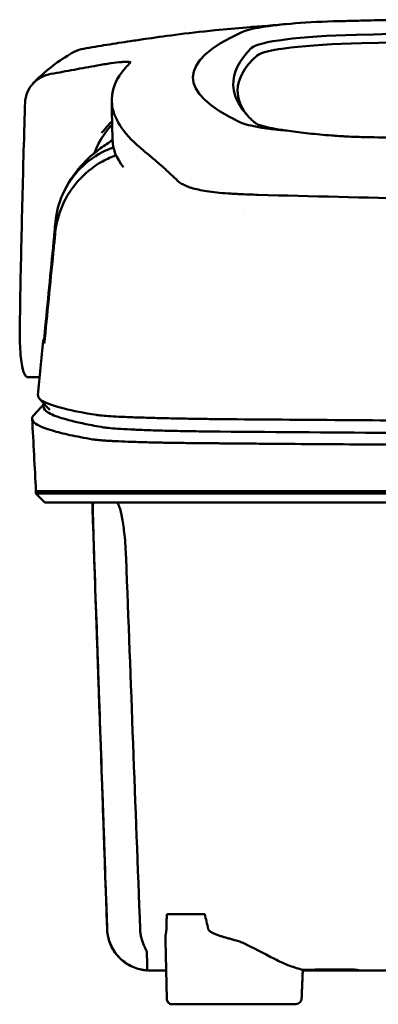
# Model space of a CAD drawing. Header units: millimetres. Extents: x 290 to 890, y 15 to 814.
# Tile 5 of 12: x 510 to 543, y 726 to 813. Entities that reach past the tile are written whole.
import ezdxf

# ---------------------------------------------------------------- set-up
doc = ezdxf.new("R2010")
doc.units = ezdxf.units.MM
doc.layers.add('Visible (ISO)', color=7, linetype='Continuous', lineweight=50)

msp = doc.modelspace()

# ---------------------------------------------------------------- linework, layer by layer
at = {"layer": 'Visible (ISO)'}
for p, q in [((530.015, 797.825), (530.024, 797.825)), ((512.287, 781.488), (511.24, 781.488)), ((511.757, 778.108), (512.696, 779.095)), ((511.951, 771.318), (517.302, 771.318)), ((511.951, 771.117), (511.951, 771.318)), ((517.325, 771.318), (517.302, 771.318)), ((517.325, 771.318), (528.29, 771.318)), ((528.38, 771.318), (528.29, 771.318)), ((528.38, 771.318), (590.023, 771.318)), ((512.756, 770.312), (511.951, 771.117)), ((516.99, 769.809), (517.014, 769.809)), ((523.629, 733.593), (527.017, 733.593)), ((527.978, 731.793), (527.978, 731.794)), ((527.993, 731.788), (527.993, 731.787)), ((523.628, 726.035), (523.499, 731.223)), ((540.295, 728.563), (535.757, 728.563)), ((540.295, 728.563), (540.295, 728.64)), ((535.038, 725.545), (524.099, 725.545))]:
    msp.add_line(p, q, dxfattribs=at)
for centre, major_axis, ratio, start_param, end_param in [((541.576, 811.922), (11.62, -0.008), 0.117057, 2.527526, 2.891655), ((541.392, 811.947), (11.395, -0.001), 0.116501, 1.781282, 2.52747), ((644.475, 759.295), (-491.039, 0), 0.112496, 4.925773, 4.928853), ((589.924, 787.621), (225.492, 0.002), 0.110939, 1.570719, 1.791596), ((666.886, 808.244), (140.93, 0.029), 0.116446, 2.892175, 3.388046), ((543.181, 810.701), (12.06, -0.005), 0.112737, 1.791766, 3.029303), ((589.946, 787.59), (-227.223, 0), 0.106767, 4.71241, 4.92951), ((777.453, 808.048), (247.896, 0.399), 0.112494, 3.026338, 3.14596), ((543.574, 810.033), (11.958, 0), 0.106769, 1.787974, 3.024834), ((776.206, 807.047), (-246.265, 0), 0.106767, 6.163675, 6.283184), ((846.93, 761), (-328.583, 44.868), 0.123507, 6.188163, 6.200241), ((2172.545, 767.297), (-1662.18, -0.149), 0.85466, 6.255847, 6.257756), ((541.694, 804.565), (11.832, 0.02), 0.1161, 3.386388, 3.747718), ((524.719, 799.013), (-8, 0), 0.941628, 5.682982, 5.950394), ((774.383, 802.742), (-255.609, 0), 0.112496, 0.002074, 0.087879), ((531.816, 799.345), (-7.019, -0.248), 0.209962, 0.510009, 0.541864), ((772.524, 784.717), (-259.925, 0), 0.034069, 6.258567, 6.308615), ((646.175, 825.736), (-131.694, -46.074), 0.097566, 0.177551, 0.181879), ((532.366, 777.466), (15.81, -0.255), 0.013999, 1.814143, 1.864666), ((521.694, 777.045), (4.064, -0.085), 0.06622, 3.560328, 3.573474), ((529.704, 776.784), (8.722, -0.051), 0.018129, 4.550228, 4.559677), ((517.021, 775.942), (-0.118, 0.018), 0.055246, 1.360606, 1.559875), ((529.477, 776.917), (9.456, 0.138), 0.140036, 4.558691, 4.567892), ((460.156, 770.564), (-100.955, 2891.748), 0.019629, 4.711443, 4.711617), ((540.395, 728.563), (0.392, 0), 0.000189, 0.428233, 0.567381)]:
    msp.add_ellipse(centre, major_axis=major_axis, ratio=ratio, start_param=start_param, end_param=end_param, dxfattribs=at)
for points, knots in [([(544.636, 813.376), (543.694, 813.356), (542.756, 813.335), (541.372, 813.303), (541.181, 813.298), (540.489, 813.281)], [-0.8458994, -0.8458994, -0.8458994, -0.8458994, -0.3752076, -0.3752076, -0.1515992, -0.1515992, -0.1515992, -0.1515992]), ([(521.719, 811.659), (523.168, 811.872), (525.322, 812.172), (528.871, 812.532), (529.811, 812.617), (530.754, 812.692)], [0, 0, 0, 0, 0.4392287, 0.4392287, 0.5941548, 0.5941548, 0.5941548, 0.5941548]), ([(521.687, 811.654), (521.467, 811.621), (521.248, 811.589), (520.808, 811.526), (520.589, 811.495), (520.373, 811.465)], [0, 0, 0, 0, 0.0665895, 0.0665895, 0.1345736, 0.1345736, 0.1345736, 0.1345736]), ([(515.136, 810.395), (515.211, 810.44), (515.287, 810.481), (515.625, 810.644), (515.903, 810.734), (516.188, 810.782)], [-0.1127941, -0.1127941, -0.1127941, -0.1127941, -0.0866991, -0.0866991, -0.0000252, -0.0000252, -0.0000252, -0.0000252]), ([(520.37, 811.465), (519.672, 811.357), (518.976, 811.247), (517.582, 811.019), (516.885, 810.902), (516.188, 810.783)], [0.000028, 0.000028, 0.000028, 0.000028, 0.211767, 0.211767, 0.4239683, 0.4239683, 0.4239683, 0.4239683]), ([(520.373, 811.465), (520.372, 811.465), (520.371, 811.465), (520.37, 811.465), (520.37, 811.465), (520.37, 811.465)], [0.000000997, 0.000000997, 0.000000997, 0.000000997, 0.0001839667, 0.0001839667, 0.000312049, 0.000312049, 0.000312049, 0.000312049]), ([(513.29, 808.538), (513.979, 808.664), (514.669, 808.79), (516.047, 809.04), (516.736, 809.165), (517.424, 809.29)], [0.0000116, 0.0000116, 0.0000116, 0.0000116, 0.2114776, 0.2114776, 0.4225254, 0.4225254, 0.4225254, 0.4225254]), ([(519.588, 809.598), (519.319, 809.575), (518.995, 809.537), (518.442, 809.459), (518.242, 809.428), (517.837, 809.363), (517.632, 809.327), (517.425, 809.29)], [0, 0, 0, 0, 0.1260356, 0.1260356, 0.192084, 0.192084, 0.2556621, 0.2556621, 0.2556621, 0.2556621]), ([(521.573, 801.681), (519.895, 803.036), (518.949, 804.389), (518.533, 807.104), (519.179, 808.228), (519.935, 809.076)], [0, 0, 0, 0, 3.35024, 3.35024, 6.902449, 6.902449, 6.902449, 6.902449]), ([(520.377, 809.542), (520.403, 809.582), (520.351, 809.607), (520.106, 809.628), (519.914, 809.623), (519.666, 809.604)], [0, 0, 0, 0, 0.1204642, 0.1204642, 0.2420244, 0.2420244, 0.2420244, 0.2420244]), ([(520.354, 809.516), (520.359, 809.521), (520.364, 809.525), (520.371, 809.534), (520.374, 809.538), (520.377, 809.542)], [0, 0, 0, 0, 0.01190192, 0.01190192, 0.02379969, 0.02379969, 0.02379969, 0.02379969]), ([(513.29, 808.538), (512.974, 808.481), (512.672, 808.374), (512.121, 808.077), (511.875, 807.886), (511.456, 807.431), (511.29, 807.164), (511.057, 806.594), (510.992, 806.287), (510.983, 805.98)], [-0.4076943, -0.4076943, -0.4076943, -0.4076943, -0.3108189, -0.3108189, -0.2123555, -0.2123555, -0.10788, -0.10788, -0.000002, -0.000002, -0.000002, -0.000002]), ([(529.56, 807.527), (529.585, 806.901), (529.798, 806.276), (530.439, 805.275), (530.749, 804.899), (531.221, 804.43), (531.32, 804.336), (531.548, 804.128), (531.685, 804.012), (532.89, 803.699), (533.623, 803.572), (534.525, 803.461)], [2.930381, 2.930381, 2.930381, 2.930381, 4.072753, 4.072753, 4.762452, 4.762452, 4.934856, 4.934856, 5.145284, 5.145284, 5.311389, 5.311389, 5.311389, 5.311389]), ([(518.743, 804.351), (518.616, 804.213), (518.487, 804.069), (518.266, 803.816), (518.175, 803.709), (517.933, 803.42), (517.823, 803.28), (517.812, 803.27)], [-0.01145823, -0.01145823, -0.01145823, -0.01145823, -0.00744532, -0.00744532, -0.00463647, -0.00463647, 0, 0, 0, 0]), ([(531.972, 803.765), (532.321, 803.707), (532.71, 803.653), (533.564, 803.551), (534.029, 803.504), (534.525, 803.461)], [-0.3736448, -0.3736448, -0.3736448, -0.3736448, -0.187366, -0.187366, -0.0000172, -0.0000172, -0.0000172, -0.0000172]), ([(510.899, 803.268), (510.814, 800.425), (510.74, 797.582), (510.61, 791.896), (510.555, 789.053), (510.509, 786.21)], [-1.996171, -1.996171, -1.996171, -1.996171, -0.998042, -0.998042, -0.000001, -0.000001, -0.000001, -0.000001]), ([(534.525, 803.461), (535.066, 803.38), (535.661, 803.304), (536.937, 803.166), (537.615, 803.103), (538.325, 803.046)], [0.0000437, 0.0000437, 0.0000437, 0.0000437, 0.2355373, 0.2355373, 0.4693483, 0.4693483, 0.4693483, 0.4693483]), ([(538.325, 803.046), (538.546, 803.028), (538.769, 803.012), (539.242, 802.982), (539.466, 802.969), (539.672, 802.959)], [0, 0, 0, 0, 0.0725125, 0.0725125, 0.1522142, 0.1522142, 0.1522142, 0.1522142]), ([(539.672, 802.959), (540.252, 802.93), (540.691, 802.918), (542.03, 802.886), (542.928, 802.864), (543.827, 802.841)], [0.1522142, 0.1522142, 0.1522142, 0.1522142, 0.3763363, 0.3763363, 0.8296812, 0.8296812, 0.8296812, 0.8296812]), ([(513.691, 795.333), (513.773, 796.187), (513.992, 797.023), (514.679, 798.573), (515.142, 799.28), (516.27, 800.517), (517.006, 801.116), (518.252, 801.741), (518.572, 801.87), (518.867, 801.972)], [-0.7441004, -0.7441004, -0.7441004, -0.7441004, -0.5496874, -0.5496874, -0.3565169, -0.3565169, -0.159797, -0.159797, -0.0894613, -0.0894613, -0.0894613, -0.0894613]), ([(514.348, 797.826), (515.228, 799.793), (516.564, 801.061), (518.079, 802.174), (518.43, 802.408), (518.776, 802.619)], [0, 0, 0, 0, 1.483168, 1.483168, 1.942831, 1.942831, 1.942831, 1.942831]), ([(513.669, 794.347), (513.752, 795.189), (513.969, 796.02), (514.65, 797.583), (515.111, 798.308), (516.236, 799.592), (516.967, 800.224), (518.316, 800.972), (518.738, 801.151), (519.105, 801.281)], [0, 0, 0, 0, 0.2548242, 0.2548242, 0.5112444, 0.5112444, 0.772586, 0.772586, 0.8990175, 0.8990175, 0.8990175, 0.8990175]), ([(521.573, 801.681), (521.713, 801.568), (521.858, 801.448), (522.158, 801.198), (522.312, 801.068), (522.472, 800.934)], [-0.5571002, -0.5571002, -0.5571002, -0.5571002, -0.2776825, -0.2776825, 0, 0, 0, 0]), ([(522.472, 800.934), (522.79, 800.664), (523.135, 800.355), (523.644, 799.893), (523.798, 799.753), (523.953, 799.61)], [-1.0557156, -1.0557156, -1.0557156, -1.0557156, -0.5320191, -0.5320191, -0.3144541, -0.3144541, -0.3144541, -0.3144541]), ([(524.94, 798.749), (524.875, 798.788), (524.815, 798.826), (524.708, 798.905), (524.66, 798.945), (524.618, 798.985)], [0, 0, 0, 0, 0.0612215, 0.0612215, 0.1224979, 0.1224979, 0.1224979, 0.1224979]), ([(524.94, 798.749), (525.042, 798.689), (525.157, 798.631), (525.416, 798.518), (525.559, 798.463), (525.716, 798.41)], [-0.1913093, -0.1913093, -0.1913093, -0.1913093, -0.095663, -0.095663, 0, 0, 0, 0]), ([(529.109, 797.878), (528.403, 797.922), (527.75, 797.99), (526.649, 798.161), (526.195, 798.26), (525.829, 798.373)], [0, 0, 0, 0, 0.2294851, 0.2294851, 0.4401307, 0.4401307, 0.4401307, 0.4401307]), ([(530.015, 797.825), (529.862, 797.834), (529.71, 797.842), (529.408, 797.859), (529.258, 797.868), (529.109, 797.878)], [0, 0, 0, 0, 0.04848689, 0.04848689, 0.0969233, 0.0969233, 0.0969233, 0.0969233]), ([(530.024, 797.825), (530.311, 797.81), (530.6, 797.796), (531.188, 797.773), (531.487, 797.762), (531.788, 797.754)], [-0.1838567, -0.1838567, -0.1838567, -0.1838567, -0.0928152, -0.0928152, 0, 0, 0, 0]), ([(589.614, 796.957), (579.929, 796.959), (570.25, 797.026), (550.922, 797.291), (541.292, 797.49), (531.788, 797.754)], [0.032666, 0.032666, 0.032666, 0.032666, 2.938218, 2.938218, 5.868286, 5.868286, 5.868286, 5.868286]), ([(512.737, 785.43), (512.998, 788.141), (513.26, 790.854), (513.521, 793.565), (513.578, 794.154), (513.634, 794.744), (513.691, 795.333)], [0.478961, 0.478961, 0.478961, 0.478961, 8.650914, 8.650914, 8.650914, 10.427614, 10.427614, 10.427614, 10.427614]), ([(512.741, 784.934), (513.008, 787.641), (513.274, 790.345), (513.542, 793.053), (513.584, 793.485), (513.627, 793.916), (513.669, 794.347)], [0.46186, 0.46186, 0.46186, 0.46186, 8.654063, 8.654063, 8.654063, 9.958979, 9.958979, 9.958979, 9.958979]), ([(510.509, 786.21), (510.498, 785.501), (510.503, 784.85), (510.558, 783.528), (510.618, 782.915), (510.786, 782.063), (510.883, 781.787), (511.061, 781.552), (511.127, 781.505), (511.211, 781.489), (511.226, 781.488), (511.24, 781.488)], [-1.124441, -1.124441, -1.124441, -1.124441, -0.875496, -0.875496, -0.555624, -0.555624, -0.282571, -0.282571, -0.140757, -0.140757, -0.112162, -0.112162, -0.112162, -0.112162]), ([(512.678, 784.936), (512.679, 784.938), (512.682, 784.949), (512.689, 784.993), (512.693, 785.024), (512.703, 785.111), (512.709, 785.165), (512.718, 785.247), (512.722, 785.282), (512.73, 785.355), (512.733, 785.392), (512.737, 785.43)], [-0.06600544, -0.06600544, -0.06600544, -0.06600544, -0.05210622, -0.05210622, -0.03882665, -0.03882665, -0.02244269, -0.02244269, -0.01122716, -0.01122716, 0, 0, 0, 0]), ([(512.683, 784.492), (512.685, 784.49), (512.687, 784.498), (512.694, 784.534), (512.698, 784.561), (512.708, 784.636), (512.714, 784.686), (512.723, 784.763), (512.727, 784.796), (512.734, 784.863), (512.738, 784.898), (512.741, 784.934)], [0, 0, 0, 0, 0.01799222, 0.01799222, 0.0374351, 0.0374351, 0.06445247, 0.06445247, 0.08202888, 0.08202888, 0.09959211, 0.09959211, 0.09959211, 0.09959211]), ([(512.132, 779.878), (512.117, 779.723), (512.225, 779.567), (512.457, 779.413), (512.822, 779.168), (513.496, 778.924), (514.472, 778.683), (515.241, 778.493), (516.201, 778.304), (517.346, 778.117)], [51.780318, 51.780318, 51.780318, 51.780318, 65.647729, 65.647729, 65.647729, 87.530305, 87.530305, 87.530305, 104.770272, 104.770272, 104.770272, 104.770272]), ([(512.7, 779.09), (512.68, 779.063), (512.664, 779.037), (512.652, 779.01), (512.562, 778.82), (512.642, 778.629), (512.89, 778.439), (513.139, 778.249), (513.557, 778.059), (514.142, 777.87), (514.728, 777.681), (515.483, 777.493), (516.404, 777.305), (516.884, 777.208), (517.409, 777.11), (517.979, 777.013)], [0.0467643, 0.0467643, 0.0467643, 0.0467643, 0.04907017, 0.04907017, 0.04907017, 0.06542689, 0.06542689, 0.06542689, 0.08178362, 0.08178362, 0.08178362, 0.09814034, 0.09814034, 0.09814034, 0.10666345, 0.10666345, 0.10666345, 0.10666345]), ([(511.757, 778.108), (511.661, 778.006), (511.612, 777.905), (511.61, 777.646), (511.723, 777.489), (512.119, 777.215), (512.352, 777.098), (512.872, 776.893), (513.13, 776.805), (513.862, 776.587), (514.38, 776.456), (515.572, 776.197), (516.245, 776.068), (516.995, 775.939)], [-6.22343, -6.22343, -6.22343, -6.22343, -5.351502, -5.351502, -4.007016, -4.007016, -3.000502, -3.000502, -2.247226, -2.247226, -1.120907, -1.120907, 0, 0, 0, 0]), ([(517.467, 778.098), (517.606, 778.079), (517.793, 778.06), (518.023, 778.042), (518.254, 778.023), (518.531, 778.005), (518.848, 777.987), (519.165, 777.97), (519.527, 777.952), (519.924, 777.935), (520.322, 777.919), (520.762, 777.903), (521.232, 777.887), (521.703, 777.872), (522.212, 777.857), (522.746, 777.843), (523.281, 777.83), (523.85, 777.817), (524.439, 777.805), (525.027, 777.793), (525.645, 777.782), (526.276, 777.772), (526.77, 777.764), (527.277, 777.757), (527.79, 777.751)], [0, 0, 0, 0, 1.921104, 1.921104, 1.921104, 3.842208, 3.842208, 3.842208, 5.763312, 5.763312, 5.763312, 7.684416, 7.684416, 7.684416, 9.60552, 9.60552, 9.60552, 11.526625, 11.526625, 11.526625, 13.447729, 13.447729, 13.447729, 14.949954, 14.949954, 14.949954, 14.949954]), ([(528.56, 777.742), (535.668, 777.681), (542.878, 777.63), (550.11, 777.591), (557.343, 777.551), (564.652, 777.523), (571.956, 777.505), (577.965, 777.49), (584, 777.483), (590.024, 777.483)], [0, 0, 0, 0, 21.882576, 21.882576, 21.882576, 43.765152, 43.765152, 43.765152, 61.766885, 61.766885, 61.766885, 61.766885]), ([(518.001, 777.009), (518.149, 776.985), (518.354, 776.961), (518.608, 776.937), (518.862, 776.914), (519.172, 776.891), (519.526, 776.869), (519.88, 776.847), (520.287, 776.826), (520.732, 776.807), (521.177, 776.787), (521.672, 776.768), (522.198, 776.751), (522.725, 776.734), (523.295, 776.719), (523.89, 776.705), (524.485, 776.691), (525.118, 776.678), (525.767, 776.667), (526.092, 776.662), (526.426, 776.657), (526.762, 776.653), (526.929, 776.65), (527.1, 776.648), (527.27, 776.646), (527.44, 776.644), (527.614, 776.642), (527.786, 776.641), (527.854, 776.64), (527.922, 776.639), (527.99, 776.639), (528.058, 776.638), (528.127, 776.637), (528.195, 776.637), (528.229, 776.636), (528.262, 776.636), (528.295, 776.636)], [0, 0, 0, 0, 0.00216284, 0.00216284, 0.00216284, 0.00432572, 0.00432572, 0.00432572, 0.0064886, 0.0064886, 0.0064886, 0.00865148, 0.00865148, 0.00865148, 0.01081436, 0.01081436, 0.01081436, 0.01297724, 0.01297724, 0.01297724, 0.01405868, 0.01405868, 0.01405868, 0.0145994, 0.0145994, 0.0145994, 0.01514012, 0.01514012, 0.01514012, 0.01535374, 0.01535374, 0.01535374, 0.01556736, 0.01556736, 0.01556736, 0.01567089, 0.01567089, 0.01567089, 0.01567089]), ([(528.377, 776.635), (533.664, 776.589), (539.004, 776.549), (544.364, 776.516), (549.724, 776.482), (555.126, 776.454), (560.537, 776.432), (565.948, 776.41), (571.39, 776.394), (576.83, 776.384), (581.222, 776.377), (585.625, 776.373), (590.023, 776.373)], [0, 0, 0, 0, 0.01635215, 0.01635215, 0.01635215, 0.03270429, 0.03270429, 0.03270429, 0.04905643, 0.04905643, 0.04905643, 0.06225952, 0.06225952, 0.06225952, 0.06225952]), ([(517.018, 775.936), (517.108, 775.922), (517.216, 775.908), (517.47, 775.882), (517.618, 775.869), (517.895, 775.847), (518.015, 775.838), (518.317, 775.819), (518.505, 775.808), (518.823, 775.79), (518.944, 775.784), (519.406, 775.762), (519.776, 775.747), (520.406, 775.723), (520.645, 775.715), (521.142, 775.699), (521.4, 775.692), (521.899, 775.678), (522.138, 775.672), (522.809, 775.656), (523.254, 775.647), (524.056, 775.632), (524.406, 775.627), (525.029, 775.618), (525.298, 775.614), (525.774, 775.608), (525.978, 775.605), (526.339, 775.602), (526.493, 775.6), (526.765, 775.597), (526.881, 775.596), (527.172, 775.594), (527.347, 775.592), (527.697, 775.59), (527.873, 775.589), (528.049, 775.587)], [-1.679207, -1.679207, -1.679207, -1.679207, -1.548784, -1.548784, -1.41563, -1.41563, -1.32558, -1.32558, -1.204178, -1.204178, -1.134257, -1.134257, -0.946443, -0.946443, -0.838704, -0.838704, -0.731055, -0.731055, -0.637098, -0.637098, -0.473724, -0.473724, -0.352581, -0.352581, -0.262746, -0.262746, -0.196047, -0.196047, -0.146434, -0.146434, -0.109476, -0.109476, -0.054468, -0.054468, 0, 0, 0, 0]), ([(528.135, 775.587), (528.203, 775.586), (528.294, 775.586), (528.489, 775.584), (528.578, 775.583), (528.844, 775.581), (529.022, 775.579), (529.554, 775.575), (529.91, 775.572), (530.976, 775.563), (531.688, 775.557), (533.827, 775.54), (535.256, 775.529), (539.554, 775.497), (542.431, 775.478), (547.242, 775.448), (549.171, 775.437), (553.681, 775.413), (556.264, 775.4), (561.44, 775.378), (564.033, 775.369), (570.52, 775.348), (574.42, 775.339), (580.274, 775.329), (582.224, 775.327), (586.124, 775.324), (588.074, 775.323), (590.023, 775.323)], [-6.255822, -6.255822, -6.255822, -6.255822, -6.222837, -6.222837, -6.195433, -6.195433, -6.140619, -6.140619, -6.030972, -6.030972, -5.8116, -5.8116, -5.372567, -5.372567, -4.493566, -4.493566, -3.9071, -3.9071, -3.124844, -3.124844, -2.342742, -2.342742, -1.17034, -1.17034, -0.584842, -0.584842, 0, 0, 0, 0]), ([(528.38, 771.117), (528.095, 771.117), (527.812, 771.117), (527.014, 771.117), (526.679, 771.117), (526.132, 771.117), (525.918, 771.117), (525.446, 771.117), (525.189, 771.117), (524.593, 771.117), (524.257, 771.117), (523.796, 771.117), (523.664, 771.117), (523.045, 771.117), (522.577, 771.117), (521.981, 771.117), (521.832, 771.117), (521.454, 771.117), (521.229, 771.117), (520.846, 771.117), (520.685, 771.117), (520.066, 771.117), (519.644, 771.117), (519.163, 771.117), (519.064, 771.117), (518.838, 771.117), (518.714, 771.117), (518.419, 771.117), (518.256, 771.117), (517.982, 771.117), (517.866, 771.117), (517.693, 771.117), (517.63, 771.117), (517.283, 771.117), (516.949, 771.117), (516.35, 771.117), (515.977, 771.117), (515.165, 771.117), (514.744, 771.117), (514.152, 771.117), (513.951, 771.117), (513.551, 771.117), (513.357, 771.117), (512.98, 771.117), (512.804, 771.117), (512.48, 771.117), (512.339, 771.117), (512.105, 771.117), (512.022, 771.117), (511.961, 771.117), (511.951, 771.117), (511.951, 771.117)], [0.000001, 0.000001, 0.000001, 0.000001, 0.08808, 0.08808, 0.153158, 0.153158, 0.19567, 0.19567, 0.24803, 0.24803, 0.3189, 0.3189, 0.34781, 0.34781, 0.455565, 0.455565, 0.492277, 0.492277, 0.550462, 0.550462, 0.594927, 0.594927, 0.725708, 0.725708, 0.761138, 0.761138, 0.809194, 0.809194, 0.881386, 0.881386, 0.94288, 0.94288, 0.982933, 0.982933, 1.178377, 1.178377, 1.561095, 1.561095, 2.071598, 2.071598, 2.3634, 2.3634, 2.696721, 2.696721, 3.077716, 3.077716, 3.511094, 3.511094, 4.007579, 4.007579, 4.251218, 4.251218, 4.251218, 4.251218]), ([(528.573, 770.312), (528.555, 770.312), (528.537, 770.312), (528.52, 770.312), (528.508, 770.312), (528.496, 770.312), (528.484, 770.312), (528.45, 770.312), (528.417, 770.312), (528.383, 770.312), (528.35, 770.312), (528.317, 770.312), (528.283, 770.312), (528.215, 770.312), (528.147, 770.312), (528.078, 770.312), (528.01, 770.312), (527.942, 770.312), (527.874, 770.312), (527.702, 770.312), (527.529, 770.312), (527.359, 770.312), (527.189, 770.312), (527.018, 770.312), (526.851, 770.312), (526.516, 770.312), (526.182, 770.312), (525.857, 770.312), (525.209, 770.312), (524.577, 770.312), (523.983, 770.312), (523.389, 770.312), (522.82, 770.312), (522.295, 770.312), (521.77, 770.312), (521.277, 770.312), (520.833, 770.312), (520.389, 770.312), (519.984, 770.312), (519.632, 770.312), (519.28, 770.312), (518.973, 770.312), (518.721, 770.312), (518.595, 770.312), (518.481, 770.312), (518.381, 770.312), (518.331, 770.312), (518.284, 770.312), (518.241, 770.312), (518.219, 770.312), (518.198, 770.312), (518.179, 770.312), (518.169, 770.312), (518.159, 770.312), (518.149, 770.312), (518.144, 770.312), (518.14, 770.312), (518.135, 770.312), (518.13, 770.312), (518.126, 770.312), (518.121, 770.312), (518.119, 770.312), (518.116, 770.312), (518.114, 770.312), (518.109, 770.312), (518.105, 770.312), (518.101, 770.312), (518.096, 770.312), (518.092, 770.312), (518.088, 770.312), (518.079, 770.312), (518.07, 770.312), (518.062, 770.312), (518.045, 770.312), (518.027, 770.312), (518.01, 770.312), (517.976, 770.312), (517.942, 770.312), (517.908, 770.312), (517.84, 770.312), (517.773, 770.312), (517.706, 770.312), (517.573, 770.312), (517.443, 770.312), (517.315, 770.312), (517.059, 770.312), (516.814, 770.312), (516.58, 770.312), (516.117, 770.312), (515.696, 770.312), (515.317, 770.312), (514.938, 770.312), (514.6, 770.312), (514.305, 770.312), (513.715, 770.312), (513.293, 770.312), (513.04, 770.312), (512.851, 770.312), (512.756, 770.312), (512.756, 770.312)], [0, 0, 0, 0, 0.00005479, 0.00005479, 0.00005479, 0.00009238, 0.00009238, 0.00009238, 0.0001964, 0.0001964, 0.0001964, 0.00030042, 0.00030042, 0.00030042, 0.00051448, 0.00051448, 0.00051448, 0.00072853, 0.00072853, 0.00072853, 0.00127035, 0.00127035, 0.00127035, 0.00181217, 0.00181217, 0.00181217, 0.00289581, 0.00289581, 0.00289581, 0.00506308, 0.00506308, 0.00506308, 0.00723036, 0.00723036, 0.00723036, 0.00939764, 0.00939764, 0.00939764, 0.01156492, 0.01156492, 0.01156492, 0.0137322, 0.0137322, 0.0137322, 0.01481584, 0.01481584, 0.01481584, 0.01535766, 0.01535766, 0.01535766, 0.01562857, 0.01562857, 0.01562857, 0.01576402, 0.01576402, 0.01576402, 0.01583175, 0.01583175, 0.01583175, 0.01589948, 0.01589948, 0.01589948, 0.01593706, 0.01593706, 0.01593706, 0.0160022, 0.0160022, 0.0160022, 0.01606733, 0.01606733, 0.01606733, 0.0161976, 0.0161976, 0.0161976, 0.01645814, 0.01645814, 0.01645814, 0.01697921, 0.01697921, 0.01697921, 0.01802136, 0.01802136, 0.01802136, 0.02010566, 0.02010566, 0.02010566, 0.02427426, 0.02427426, 0.02427426, 0.03250315, 0.03250315, 0.03250315, 0.04073203, 0.04073203, 0.04073203, 0.0571898, 0.0571898, 0.0571898, 0.06950332, 0.06950332, 0.06950332, 0.06950332]), ([(517.15, 765.366), (517.138, 765.717), (517.126, 766.065), (517.103, 766.762), (517.092, 767.107), (517.065, 767.969), (517.051, 768.453), (517.032, 769.321), (517.027, 769.682), (517.031, 770.071), (517.035, 770.175), (517.043, 770.263), (517.046, 770.282), (517.052, 770.306), (517.055, 770.312), (517.059, 770.312)], [-0.7832646, -0.7832646, -0.7832646, -0.7832646, -0.67808, -0.67808, -0.5686815, -0.5686815, -0.3918502, -0.3918502, -0.1975597, -0.1975597, -0.0863588, -0.0863588, -0.041796, -0.041796, -0.000001, -0.000001, -0.000001, -0.000001]), ([(519.116, 770.312), (519.154, 770.312), (519.192, 770.287), (519.282, 770.176), (519.333, 770.074), (519.475, 769.688), (519.565, 769.329), (519.722, 768.462), (519.79, 767.975), (519.882, 767.109), (519.912, 766.763), (519.96, 766.066), (519.979, 765.717), (519.992, 765.366)], [-0.7882083, -0.7882083, -0.7882083, -0.7882083, -0.7012895, -0.7012895, -0.5899546, -0.5899546, -0.394282, -0.394282, -0.2150839, -0.2150839, -0.105375, -0.105375, -0.000001, -0.000001, -0.000001, -0.000001]), ([(668.095, 771.117), (668.095, 771.117), (668.067, 771.117), (667.917, 771.117), (667.751, 771.117), (667.237, 771.117), (666.867, 771.117), (666.155, 771.117), (665.883, 771.117), (665.26, 771.117), (664.906, 771.117), (664.11, 771.117), (663.665, 771.117), (663.045, 771.117), (662.783, 771.117), (662.577, 771.117), (662.504, 771.117), (662.296, 771.117), (662.151, 771.117), (661.902, 771.117), (661.812, 771.117), (661.568, 771.117), (661.405, 771.117), (661.047, 771.117), (660.851, 771.117), (660.47, 771.117), (660.29, 771.117), (659.83, 771.117), (659.541, 771.117), (659.021, 771.117), (658.796, 771.117), (658.336, 771.117), (658.101, 771.117), (657.71, 771.117), (657.558, 771.117), (657.213, 771.117), (657.018, 771.117), (656.56, 771.117), (656.296, 771.117), (655.854, 771.117), (655.681, 771.117), (655.112, 771.117), (654.709, 771.117), (652.967, 771.116), (652.24, 771.117), (647.878, 771.117), (645.376, 771.117), (640.511, 771.117), (638.15, 771.117), (631.35, 771.117), (626.898, 771.117), (620.471, 771.117), (618.511, 771.117), (614.712, 771.117), (612.875, 771.117), (609.308, 771.117), (607.58, 771.117), (599.368, 771.117), (592.872, 771.117), (583.937, 771.117), (581.497, 771.117), (574.789, 771.117), (570.524, 771.117), (564.674, 771.117), (563.08, 771.117), (558.703, 771.117), (555.923, 771.117), (548.987, 771.117), (544.84, 771.117), (536.579, 771.117), (532.467, 771.117), (528.38, 771.117)], [4.259276, 4.259276, 4.259276, 4.259276, 4.670353, 4.670353, 5.333093, 5.333093, 6.087544, 6.087544, 6.48643, 6.48643, 6.916955, 6.916955, 7.375465, 7.375465, 7.508459, 7.508459, 7.569769, 7.569769, 7.664913, 7.664913, 7.713725, 7.713725, 7.791614, 7.791614, 7.873119, 7.873119, 7.940289, 7.940289, 8.037054, 8.037054, 8.105988, 8.105988, 8.173685, 8.173685, 8.21539, 8.21539, 8.267249, 8.267249, 8.334795, 8.334795, 8.377608, 8.377608, 8.47358, 8.47358, 8.783476, 8.783476, 9.196774, 9.196774, 9.584439, 9.584439, 10.310287, 10.310287, 10.628298, 10.628298, 10.925673, 10.925673, 11.204895, 11.204895, 12.251527, 12.251527, 12.644845, 12.644845, 13.333545, 13.333545, 13.591652, 13.591652, 14.043256, 14.043256, 14.721038, 14.721038, 15.399535, 15.399535, 15.399535, 15.399535]), ([(667.29, 770.312), (667.29, 770.312), (667.279, 770.312), (667.258, 770.312), (667.173, 770.312), (666.918, 770.312), (666.495, 770.312), (666.072, 770.312), (665.479, 770.312), (664.72, 770.312), (664.34, 770.312), (663.918, 770.312), (663.455, 770.312), (663.224, 770.312), (662.981, 770.312), (662.729, 770.312), (662.603, 770.312), (662.474, 770.312), (662.342, 770.312), (662.277, 770.312), (662.21, 770.312), (662.143, 770.312), (662.11, 770.312), (662.076, 770.312), (662.042, 770.312), (662.025, 770.312), (662.008, 770.312), (661.991, 770.312), (661.983, 770.312), (661.974, 770.312), (661.966, 770.312), (661.961, 770.312), (661.957, 770.312), (661.953, 770.312), (661.949, 770.312), (661.944, 770.312), (661.94, 770.312), (661.938, 770.312), (661.935, 770.312), (661.933, 770.312), (661.927, 770.312), (661.921, 770.312), (661.916, 770.312), (661.91, 770.312), (661.904, 770.312), (661.898, 770.312), (661.886, 770.312), (661.874, 770.312), (661.862, 770.312), (661.837, 770.312), (661.81, 770.312), (661.783, 770.312), (661.738, 770.312), (661.69, 770.312), (661.639, 770.312), (661.588, 770.312), (661.533, 770.312), (661.476, 770.312), (661.361, 770.312), (661.231, 770.312), (661.09, 770.312), (660.808, 770.312), (660.471, 770.312), (660.092, 770.312), (659.712, 770.312), (659.28, 770.312), (658.811, 770.312), (658.343, 770.312), (657.826, 770.312), (657.28, 770.312), (656.733, 770.312), (656.144, 770.312), (655.533, 770.312), (654.921, 770.312), (654.273, 770.312), (653.612, 770.312), (653.281, 770.312), (652.941, 770.312), (652.6, 770.312), (652.43, 770.312), (652.257, 770.312), (652.084, 770.312), (651.912, 770.312), (651.737, 770.312), (651.563, 770.312), (651.468, 770.312), (651.373, 770.312), (651.278, 770.312), (651.072, 770.312), (650.866, 770.312), (650.659, 770.312), (650.311, 770.312), (649.962, 770.312), (649.613, 770.312), (649.264, 770.312), (648.915, 770.312), (648.566, 770.312), (647.977, 770.312), (647.387, 770.312), (646.797, 770.312), (646.206, 770.312), (645.615, 770.312), (645.024, 770.312), (643.842, 770.312), (642.657, 770.312), (641.472, 770.312), (638.803, 770.312), (636.121, 770.312), (633.437, 770.312), (630.753, 770.312), (628.056, 770.312), (625.358, 770.312), (619.963, 770.312), (614.533, 770.312), (609.101, 770.312), (606.385, 770.312), (603.66, 770.312), (600.939, 770.312), (598.218, 770.312), (595.489, 770.312), (592.766, 770.312), (591.152, 770.312), (589.537, 770.312), (587.924, 770.312), (584.292, 770.312), (580.658, 770.312), (577.032, 770.312), (571.591, 770.312), (566.149, 770.312), (560.737, 770.312), (555.326, 770.312), (549.923, 770.312), (544.563, 770.312), (539.202, 770.312), (533.861, 770.312), (528.573, 770.312)], [0.3330934, 0.3330934, 0.3330934, 0.3330934, 0.3372182, 0.3372182, 0.3372182, 0.3535986, 0.3535986, 0.3535986, 0.369979, 0.369979, 0.369979, 0.3781692, 0.3781692, 0.3781692, 0.3822643, 0.3822643, 0.3822643, 0.3843118, 0.3843118, 0.3843118, 0.3853356, 0.3853356, 0.3853356, 0.3858475, 0.3858475, 0.3858475, 0.3861034, 0.3861034, 0.3861034, 0.3862314, 0.3862314, 0.3862314, 0.3862954, 0.3862954, 0.3862954, 0.3863594, 0.3863594, 0.3863594, 0.3863968, 0.3863968, 0.3863968, 0.3864806, 0.3864806, 0.3864806, 0.3865644, 0.3865644, 0.3865644, 0.386732, 0.386732, 0.386732, 0.3870672, 0.3870672, 0.3870672, 0.3876065, 0.3876065, 0.3876065, 0.3881457, 0.3881457, 0.3881457, 0.3892243, 0.3892243, 0.3892243, 0.3913814, 0.3913814, 0.3913814, 0.3935385, 0.3935385, 0.3935385, 0.3956955, 0.3956955, 0.3956955, 0.3978526, 0.3978526, 0.3978526, 0.4000097, 0.4000097, 0.4000097, 0.4010883, 0.4010883, 0.4010883, 0.4016275, 0.4016275, 0.4016275, 0.4021668, 0.4021668, 0.4021668, 0.4024603, 0.4024603, 0.4024603, 0.4030994, 0.4030994, 0.4030994, 0.404178, 0.404178, 0.404178, 0.4052565, 0.4052565, 0.4052565, 0.4070765, 0.4070765, 0.4070765, 0.4088966, 0.4088966, 0.4088966, 0.4125367, 0.4125367, 0.4125367, 0.4207269, 0.4207269, 0.4207269, 0.4289171, 0.4289171, 0.4289171, 0.4452975, 0.4452975, 0.4452975, 0.4534877, 0.4534877, 0.4534877, 0.4616779, 0.4616779, 0.4616779, 0.4665313, 0.4665313, 0.4665313, 0.4774516, 0.4774516, 0.4774516, 0.493832, 0.493832, 0.493832, 0.5102124, 0.5102124, 0.5102124, 0.5265928, 0.5265928, 0.5265928, 0.5265928]), ([(518.303, 732.252), (518.179, 735.815), (518.055, 739.378), (517.931, 742.941), (517.801, 746.679), (517.671, 750.416), (517.54, 754.154), (517.41, 757.891), (517.28, 761.629), (517.15, 765.366)], [0, 0, 0, 0, 0.01069684, 0.01069684, 0.01069684, 0.02191762, 0.02191762, 0.02191762, 0.0331384, 0.0331384, 0.0331384, 0.0331384]), ([(519.992, 765.366), (520.201, 759.847), (520.409, 754.329), (520.827, 743.29), (521.036, 737.772), (521.245, 732.252)], [0.000001, 0.000001, 0.000001, 0.000001, 1.65717, 1.65717, 3.314339, 3.314339, 3.314339, 3.314339]), ([(522.121, 728.563), (522.12, 728.563), (522.12, 728.563), (522.116, 728.563), (522.113, 728.563), (521.901, 728.564), (521.691, 728.582), (521.279, 728.651), (521.075, 728.703), (520.478, 728.908), (520.097, 729.116), (519.432, 729.636), (519.139, 729.957), (518.681, 730.666), (518.509, 731.065), (518.346, 731.729), (518.31, 731.991), (518.301, 732.252)], [0, 0, 0, 0, 0.0001067, 0.0001067, 0.0010833, 0.0010833, 0.0637852, 0.0637852, 0.1264875, 0.1264875, 0.2531604, 0.2531604, 0.3798375, 0.3798375, 0.5065247, 0.5065247, 0.5850504, 0.5850504, 0.5850504, 0.5850504]), ([(521.364, 728.639), (520.946, 728.724), (520.546, 728.877), (519.898, 729.261), (519.543, 729.517), (518.978, 730.185), (518.736, 730.547), (518.34, 731.572), (518.315, 731.896), (518.303, 732.252)], [0.0000012, 0.0000012, 0.0000012, 0.0000012, 0.1279365, 0.1279365, 0.2253357, 0.2253357, 0.2918354, 0.2918354, 0.3734516, 0.3734516, 0.3734516, 0.3734516]), ([(521.338, 731.547), (521.312, 731.663), (521.29, 731.781), (521.251, 732.075), (521.246, 732.207), (521.245, 732.252)], [-0.02266085, -0.02266085, -0.02266085, -0.02266085, -0.013594, -0.013594, -0.00000919, -0.00000919, -0.00000919, -0.00000919]), ([(523.583, 732.121), (523.571, 732.046), (523.553, 731.95), (523.532, 731.807), (523.527, 731.764), (523.517, 731.679), (523.513, 731.637), (523.509, 731.596)], [0, 0, 0, 0, 0.03346541, 0.03346541, 0.04779593, 0.04779593, 0.06220327, 0.06220327, 0.06220327, 0.06220327]), ([(529.707, 731.276), (529.687, 731.281), (529.667, 731.286), (529.647, 731.291), (529.596, 731.303), (529.546, 731.316), (529.497, 731.328), (529.365, 731.362), (529.239, 731.395), (529.12, 731.428), (529.071, 731.441), (529.022, 731.455), (528.975, 731.468), (528.896, 731.49), (528.82, 731.512), (528.747, 731.534), (528.719, 731.542), (528.691, 731.55), (528.663, 731.559), (528.639, 731.566), (528.617, 731.573), (528.587, 731.582), (528.557, 731.591), (528.528, 731.6), (528.5, 731.609), (528.442, 731.628), (528.387, 731.646), (528.335, 731.663), (528.286, 731.68), (528.24, 731.696), (528.195, 731.712), (528.143, 731.731), (528.093, 731.749), (528.045, 731.767), (528.001, 731.784), (527.947, 731.806), (527.899, 731.827), (527.85, 731.847), (527.804, 731.868), (527.759, 731.889), (527.737, 731.9), (527.716, 731.91), (527.695, 731.921), (527.686, 731.925), (527.671, 731.933), (527.658, 731.94), (527.639, 731.95), (527.623, 731.959), (527.606, 731.968), (527.549, 732.001), (527.501, 732.033), (527.461, 732.065), (527.382, 732.129), (527.336, 732.192), (527.322, 732.254)], [0, 0, 0, 0, 0.0186479, 0.0186479, 0.0186479, 0.066617, 0.066617, 0.066617, 0.1962372, 0.1962372, 0.1962372, 0.25, 0.25, 0.25, 0.3400993, 0.3400993, 0.3400993, 0.375, 0.375, 0.375, 0.40625, 0.40625, 0.40625, 0.4375, 0.4375, 0.4375, 0.5, 0.5, 0.5, 0.5573513, 0.5573513, 0.5573513, 0.625, 0.625, 0.625, 0.6875, 0.6875, 0.6875, 0.75, 0.75, 0.75, 0.78125, 0.78125, 0.78125, 0.7945038, 0.7945038, 0.7945038, 0.8125, 0.8125, 0.8125, 0.875, 0.875, 0.875, 1, 1, 1, 1]), ([(521.338, 731.547), (521.404, 731.26), (521.496, 731.007), (521.639, 730.675), (521.685, 730.579), (521.75, 730.448), (521.775, 730.399), (521.808, 730.331), (521.82, 730.307), (521.835, 730.274), (521.84, 730.262), (521.849, 730.237), (521.853, 730.225), (521.853, 730.218)], [-0.13103, -0.13103, -0.13103, -0.13103, -0.0761814, -0.0761814, -0.0464162, -0.0464162, -0.0278151, -0.0278151, -0.0168424, -0.0168424, -0.0100907, -0.0100907, -0.000001, -0.000001, -0.000001, -0.000001]), ([(530.557, 730.965), (530.428, 731.023), (530.279, 731.087), (529.996, 731.193), (529.852, 731.24), (529.707, 731.276)], [0.00000101, 0.00000101, 0.00000101, 0.00000101, 0.04255305, 0.04255305, 0.08473514, 0.08473514, 0.08473514, 0.08473514]), ([(530.557, 730.965), (531.27, 730.643), (532.206, 730.097), (533.693, 729.363), (534.153, 729.154), (535.001, 728.829), (535.39, 728.707), (535.76, 728.635)], [-0.6560571, -0.6560571, -0.6560571, -0.6560571, -0.303448, -0.303448, -0.1436963, -0.1436963, -0.00002, -0.00002, -0.00002, -0.00002]), ([(521.853, 730.218), (521.858, 729.653), (521.861, 729.331), (521.864, 728.902), (521.865, 728.779), (521.867, 728.629), (521.867, 728.6), (521.867, 728.581), (521.867, 728.577), (521.867, 728.573), (521.867, 728.572), (521.867, 728.572)], [0.000001, 0.000001, 0.000001, 0.000001, 0.791271, 0.791271, 1.77027, 1.77027, 2.851809, 2.851809, 3.272833, 3.272833, 3.64974, 3.64974, 3.64974, 3.64974]), ([(521.364, 728.639), (521.4, 728.632), (521.436, 728.625), (521.509, 728.613), (521.546, 728.607), (521.632, 728.595), (521.678, 728.589), (521.747, 728.582), (521.772, 728.579), (521.824, 728.575), (521.847, 728.573), (521.862, 728.572), (521.864, 728.572), (521.866, 728.572), (521.867, 728.572), (521.867, 728.572), (521.867, 728.572), (521.867, 728.572), (521.867, 728.572), (521.867, 728.572)], [0.00000143, 0.00000143, 0.00000143, 0.00000143, 0.01110644, 0.01110644, 0.02277888, 0.02277888, 0.03978402, 0.03978402, 0.05184789, 0.05184789, 0.06999501, 0.06999501, 0.07575163, 0.07575163, 0.0777235, 0.0777235, 0.07872922, 0.07872922, 0.07961082, 0.07961082, 0.07961082, 0.07961082]), ([(523.565, 728.563), (523.322, 728.563), (523.109, 728.563), (522.927, 728.563), (522.779, 728.563), (522.652, 728.563), (522.545, 728.563), (522.457, 728.563), (522.383, 728.563), (522.323, 728.563), (522.256, 728.563), (522.205, 728.563), (522.172, 728.563), (522.155, 728.563), (522.142, 728.563), (522.134, 728.563), (522.125, 728.563), (522.121, 728.563), (522.121, 728.563), (522.121, 728.563), (522.121, 728.563), (522.121, 728.563)], [0.1652728, 0.1652728, 0.1652728, 0.1652728, 0.25, 0.25, 0.25, 0.3186851, 0.3186851, 0.3186851, 0.375, 0.375, 0.375, 0.4375, 0.4375, 0.4375, 0.46875, 0.46875, 0.46875, 0.5, 0.5, 0.5, 0.500138, 0.500138, 0.500138, 0.500138]), ([(522.738, 728.563), (522.672, 728.563), (522.612, 728.563), (522.516, 728.563), (522.478, 728.563), (522.416, 728.563), (522.391, 728.563), (522.366, 728.563), (522.364, 728.563), (522.36, 728.563), (522.358, 728.563), (522.355, 728.563), (522.354, 728.563), (522.352, 728.563), (522.352, 728.563), (522.351, 728.563), (522.35, 728.563), (522.349, 728.563), (522.349, 728.563), (522.348, 728.563), (522.348, 728.563), (522.348, 728.563), (522.347, 728.563), (522.347, 728.563), (522.347, 728.563), (522.347, 728.563)], [0, 0, 0, 0, 0.281081, 0.281081, 0.4918904, 0.4918904, 0.6499969, 0.6499969, 0.6648193, 0.6648193, 0.6788731, 0.6788731, 0.6859001, 0.6859001, 0.6894135, 0.6894135, 0.692927, 0.692927, 0.6964404, 0.6964404, 0.6973188, 0.6973188, 0.6981972, 0.6981972, 0.6990755, 0.6990755, 0.6990755, 0.6990755]), ([(535.76, 728.635), (536.494, 728.635), (537.232, 728.635), (538.7, 728.638), (539.438, 728.64), (540.172, 728.643)], [0.0000023, 0.0000023, 0.0000023, 0.0000023, 0.2256903, 0.2256903, 0.4513465, 0.4513465, 0.4513465, 0.4513465]), ([(540.751, 728.563), (540.773, 728.563), (540.785, 728.564), (540.788, 728.569), (540.78, 728.572), (540.736, 728.585), (540.696, 728.593), (540.619, 728.607), (540.565, 728.615), (540.472, 728.627), (540.417, 728.633), (540.287, 728.641), (540.229, 728.643), (540.172, 728.643)], [0.000001, 0.000001, 0.000001, 0.000001, 0.0173619, 0.0173619, 0.0347221, 0.0347221, 0.0599232, 0.0599232, 0.0984082, 0.0984082, 0.1246306, 0.1246306, 0.1453961, 0.1453961, 0.1453961, 0.1453961]), ([(540.295, 728.563), (540.308, 728.563), (540.351, 728.563), (540.496, 728.563), (540.597, 728.563), (540.725, 728.563)], [0, 0, 0, 0, 0.0803335, 0.0803335, 0.1606393, 0.1606393, 0.1606393, 0.1606393]), ([(590.023, 728.563), (585.887, 728.563), (579.69, 728.563), (572.473, 728.563), (569.383, 728.563), (567.323, 728.563), (566.293, 728.563), (563.209, 728.563), (560.13, 728.563), (557.055, 728.563), (555.007, 728.563), (553.982, 728.563), (548.874, 728.563), (544.804, 728.563), (540.751, 728.563)], [0, 0, 0, 0, 0.25, 0.375, 0.4375, 0.4375, 0.5, 0.5, 0.625, 0.6875, 0.6875, 0.75, 0.75, 1, 1, 1, 1]), ([(524.099, 725.545), (524.055, 725.545), (524.009, 725.552), (523.917, 725.581), (523.872, 725.604), (523.79, 725.665), (523.754, 725.702), (523.693, 725.787), (523.67, 725.835), (523.638, 725.932), (523.63, 725.982), (523.628, 726.031), (523.628, 726.033), (523.628, 726.035)], [0, 0, 0, 0, 0.2, 0.2, 0.397636, 0.397636, 0.591705, 0.591705, 0.791705, 0.791705, 0.991705, 0.991705, 1, 1, 1, 1]), ([(535.654, 726.035), (535.652, 725.998), (535.646, 725.962), (535.624, 725.888), (535.607, 725.852), (535.549, 725.759), (535.5, 725.709), (535.384, 725.626), (535.318, 725.595), (535.18, 725.555), (535.109, 725.545), (535.038, 725.545)], [-0.08844144, -0.08844144, -0.08844144, -0.08844144, -0.0773559, -0.0773559, -0.06523718, -0.06523718, -0.0440167, -0.0440167, -0.02175474, -0.02175474, 0, 0, 0, 0])]:
    msp.add_open_spline(points, degree=3, knots=knots, dxfattribs=at)
for points in [[(530.754, 812.692), (531.973, 812.789), (533.223, 812.892), (534.533, 813.007)], [(521.719, 811.659), (521.708, 811.657), (521.698, 811.656), (521.687, 811.654)], [(511.678, 807.673), (512.524, 808.584), (513.553, 809.396), (514.752, 810.16)], [(514.752, 810.16), (514.879, 810.241), (515.007, 810.319), (515.136, 810.395)], [(519.666, 809.604), (519.641, 809.602), (519.614, 809.6), (519.588, 809.598)], [(529.941, 807.047), (529.941, 806.352), (530.2, 805.656), (530.717, 804.962)], [(518.774, 802.682), (518.753, 803.846), (518.73, 805.009), (518.707, 806.172)], [(518.75, 804.017), (518.528, 803.788), (518.315, 803.538), (518.118, 803.267)], [(523.953, 799.61), (524.179, 799.404), (524.403, 799.192), (524.618, 798.985)], [(530.503, 795.896), (530.503, 795.896), (530.503, 795.896), (530.503, 795.896)], [(512.79, 785.429), (512.772, 785.429), (512.754, 785.429), (512.737, 785.43)], [(512.131, 779.878), (512.288, 781.501), (512.444, 783.124), (512.6, 784.747)], [(513.174, 778.568), (512.869, 778.904), (512.564, 779.239), (512.26, 779.574)], [(511.951, 771.318), (511.838, 773.473), (511.725, 775.628), (511.612, 777.783)], [(518.301, 732.252), (517.864, 744.771), (517.427, 757.29), (516.99, 769.809)], [(523.595, 732.254), (523.603, 732.718), (523.614, 733.164), (523.628, 733.593)], [(527.017, 733.593), (527.119, 733.161), (527.221, 732.714), (527.322, 732.254)], [(523.595, 732.254), (523.594, 732.21), (523.59, 732.166), (523.583, 732.121)], [(523.499, 731.224), (523.496, 731.349), (523.499, 731.473), (523.509, 731.596)]]:
    msp.add_open_spline(points, degree=3, dxfattribs=at)
msp.add_rational_spline([(535.654, 726.035), (535.707, 727.323), (535.76, 728.635)], [1.00023526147, 1.00042993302, 1.00059764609], degree=2, dxfattribs=at)

doc.saveas('drawing.dxf')
